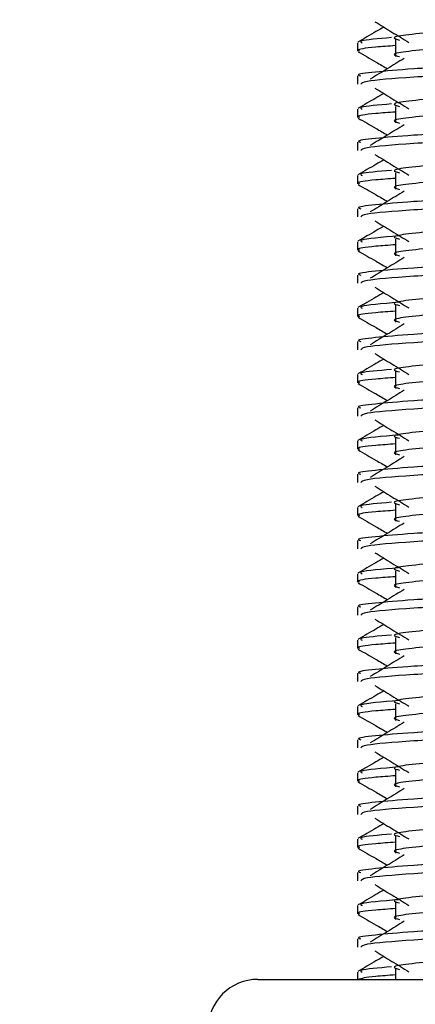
# Model space of a CAD drawing. Header units: millimetres. Extents: x 0 to 420, y 0 to 297.
# Tile 68 of 81: x 345.96 to 347.35, y 173.91 to 177.39. Entities that reach past the tile are written whole.
import ezdxf

# ---------------------------------------------------------------- set-up
doc = ezdxf.new("R2010")
doc.units = ezdxf.units.MM
doc.layers.add('QUOTE', color=174, linetype='Continuous')
doc.styles.add('SLDTEXTSTYLE3', font='TXT', dxfattribs={"width": 0.75})
doc.dimstyles.new('SLDDIMSTYLE0', dxfattribs={"dimtxt": 3, "dimasz": 3, "dimexe": 0, "dimexo": 0.0625, "dimgap": 0.75, "dimtad": 1, "dimlfac": 8.533318, "dimrnd": 1e-09, "dimzin": 12, "dimdsep": 46, "dimtxsty": 'SLDTEXTSTYLE3', "dimsah": 1, "dimcen": 0.09, "dimadec": 0, "dimazin": 3, "dimtfac": 1, "dimtdec": 3, "dimtofl": 0, "dimtmove": 0, "dimatfit": 3, "dimfxl": 0, "dimfrac": 2, "dimtolj": 1, "dimtzin": 12, "dimarcsym": 0})

# ---------------------------------------------------------------- blocks, each defined once
blk = doc.blocks.new('_D_2')
at = {"layer": 'QUOTE'}
for p, q in [((344.2266, 263.1924), (371.2515, 263.1924)), ((369.2515, 168.3759), (369.2515, 263.1924)), ((357.0659, 168.3759), (371.2515, 168.3759))]:
    blk.add_line(p, q, dxfattribs=at)
for points in [[(369.2515, 263.1924), (368.7515, 260.1924), (369.7515, 260.1924)], [(369.2515, 168.3759), (369.7515, 171.3759), (368.7515, 171.3759)]]:
    blk.add_solid(points, dxfattribs=at)
at = {"layer": 'QUOTE', "insert": (365.3843, 210.7966), "char_height": 3, "attachment_point": 1, "rotation": 90, "style": 'SLDTEXTSTYLE3'}
blk.add_mtext('809,1', dxfattribs=at)

msp = doc.modelspace()

# ---------------------------------------------------------------- linework, layer by layer
at = {"color": 7, "linetype": 'Continuous', "lineweight": 25}
for p, q in [((347.1485, 177.3082), (347.1485, 177.279)), ((347.2834, 177.3179), (347.2834, 177.2593)), ((347.1485, 177.1911), (347.1485, 177.1618)), ((347.1485, 177.0738), (347.1485, 177.0446)), ((347.2834, 177.0835), (347.2834, 177.0249)), ((347.1485, 176.9567), (347.1485, 176.9275)), ((347.1485, 176.8395), (347.1485, 176.8102)), ((347.2834, 176.8492), (347.2834, 176.7906)), ((347.1485, 176.7223), (347.1485, 176.6931)), ((347.2834, 176.6148), (347.2834, 176.5562)), ((347.1485, 176.6051), (347.1485, 176.5759)), ((347.1485, 176.4879), (347.1485, 176.4587)), ((347.1485, 176.3707), (347.1485, 176.3415)), ((347.2834, 176.3804), (347.2834, 176.3218)), ((347.1485, 176.2536), (347.1485, 176.2243)), ((347.1485, 176.1363), (347.1485, 176.1071)), ((347.2834, 176.146), (347.2834, 176.0874)), ((347.1485, 176.0192), (347.1485, 175.99)), ((347.1485, 175.902), (347.1485, 175.8727)), ((347.2834, 175.9117), (347.2834, 175.8531)), ((347.1485, 175.7848), (347.1485, 175.7556)), ((347.2834, 175.6773), (347.2834, 175.6187)), ((347.1485, 175.6676), (347.1485, 175.6384)), ((347.1485, 175.5504), (347.1485, 175.5212)), ((347.1485, 175.4332), (347.1485, 175.404)), ((347.2834, 175.4429), (347.2834, 175.3843)), ((347.1485, 175.3161), (347.1485, 175.2868)), ((347.1485, 175.1988), (347.1485, 175.1696)), ((347.2834, 175.2085), (347.2834, 175.1499)), ((347.1485, 175.0817), (347.1485, 175.0525)), ((347.1485, 174.9645), (347.1485, 174.9352)), ((347.2834, 174.9742), (347.2834, 174.9156)), ((347.1485, 174.8473), (347.1485, 174.8181)), ((347.2834, 174.7398), (347.2834, 174.6812)), ((347.1485, 174.7301), (347.1485, 174.7009)), ((347.1485, 174.6129), (347.1485, 174.5837)), ((347.1485, 174.4957), (347.1485, 174.4665)), ((347.2834, 174.5054), (347.2834, 174.4468)), ((347.1485, 174.3786), (347.1485, 174.3493)), ((347.1485, 174.2613), (347.1485, 174.2321)), ((347.2834, 174.271), (347.2834, 174.2124)), ((347.1485, 174.1442), (347.1485, 174.115)), ((347.1485, 174.027), (347.1485, 174.0009)), ((347.2834, 174.0367), (347.2834, 174.0009)), ((346.7969, 174.0009), (348.1978, 174.0009))]:
    msp.add_line(p, q, dxfattribs=at)
msp.add_arc((346.7969, 173.8251), 0.1758, 90, 180, dxfattribs=at)
for points, knots in [([(348.8823, 177.4372), (348.8832, 177.4359), (348.8875, 177.43), (348.7772, 177.4179), (348.5653, 177.4043), (348.2771, 177.3906), (347.9643, 177.3752), (347.668, 177.3622), (347.449, 177.3489), (347.3228, 177.3362), (347.2639, 177.3268), (347.2869, 177.3205), (347.2971, 177.3177)], [0, 0, 0, 0, 0.035107, 0.156135, 0.273953, 0.391653, 0.512699, 0.629093, 0.748412, 0.840135, 0.92875, 1, 1, 1, 1]), ([(347.2102, 177.3826), (347.2302, 177.3704), (347.2701, 177.3459), (347.31, 177.3214), (347.3299, 177.3092)], [0, 0, 0, 0, 0.500011, 1, 1, 1, 1]), ([(348.8826, 177.3815), (348.8852, 177.3793), (348.8929, 177.3725), (348.7788, 177.3594), (348.5648, 177.3457), (348.2773, 177.3321), (347.9642, 177.3166), (347.668, 177.3036), (347.449, 177.2903), (347.3228, 177.2776), (347.2639, 177.2682), (347.2869, 177.2619), (347.2971, 177.2591)], [0, 0, 0, 0, 0.059132, 0.177163, 0.292064, 0.406849, 0.524898, 0.638409, 0.754774, 0.844226, 0.930647, 1, 1, 1, 1]), ([(347.2416, 177.3634), (347.2323, 177.358), (347.2019, 177.3404), (347.1715, 177.3228), (347.1503, 177.3106)], [0, 0, 0, 0, 0.303338, 1, 1, 1, 1]), ([(349.0073, 177.3082), (349.0102, 177.306), (349.019, 177.2992), (348.8872, 177.2861), (348.6398, 177.2725), (348.3072, 177.2588), (347.9451, 177.2433), (347.6029, 177.2304), (347.3484, 177.2171), (347.2059, 177.2043), (347.1408, 177.1967), (347.1566, 177.1921), (347.1602, 177.1911)], [0, 0, 0, 0, 0.061077, 0.184512, 0.304677, 0.424721, 0.548174, 0.666888, 0.788581, 0.882129, 0.97251, 1, 1, 1, 1]), ([(347.2682, 177.3263), (347.2223, 177.3224), (347.1494, 177.3161), (347.1606, 177.3104), (347.1647, 177.3082)], [0, 0, 0, 0, 0.629852, 1, 1, 1, 1]), ([(347.1507, 177.2766), (347.1719, 177.2644), (347.2065, 177.2444), (347.2411, 177.2243), (347.2544, 177.2166)], [0, 0, 0, 0, 0.61317, 1, 1, 1, 1]), ([(347.2834, 177.2979), (347.2585, 177.2961), (347.1819, 177.2905), (347.1454, 177.2846), (347.1542, 177.28), (347.1563, 177.279)], [0, 0, 0, 0, 0.270543, 0.831179, 1, 1, 1, 1]), ([(349.0123, 177.2765), (349.0116, 177.275), (349.0086, 177.269), (348.8875, 177.2568), (348.6397, 177.2432), (348.3071, 177.2295), (347.9455, 177.214), (347.6016, 177.2011), (347.331, 177.1866), (347.1679, 177.1728), (347.1628, 177.1651), (347.1607, 177.1618)], [0, 0, 0, 0, 0.039912, 0.166158, 0.289058, 0.411836, 0.5381, 0.659517, 0.783982, 0.909693, 1, 1, 1, 1]), ([(347.3137, 177.2529), (347.2938, 177.2407), (347.2538, 177.2162), (347.2139, 177.1918), (347.194, 177.1795)], [0, 0, 0, 0, 0.49999, 1, 1, 1, 1]), ([(348.8823, 177.2028), (348.8832, 177.2015), (348.8875, 177.1956), (348.7772, 177.1836), (348.5653, 177.1699), (348.2771, 177.1563), (347.9643, 177.1408), (347.668, 177.1278), (347.449, 177.1145), (347.3228, 177.1018), (347.2639, 177.0925), (347.2869, 177.0861), (347.2971, 177.0833)], [0, 0, 0, 0, 0.035107, 0.156135, 0.273953, 0.391653, 0.512699, 0.629093, 0.748412, 0.840135, 0.92875, 1, 1, 1, 1]), ([(347.2102, 177.1482), (347.2302, 177.136), (347.2701, 177.1115), (347.31, 177.087), (347.3299, 177.0748)], [0, 0, 0, 0, 0.500011, 1, 1, 1, 1]), ([(348.8826, 177.1472), (348.8852, 177.1449), (348.8929, 177.1381), (348.7788, 177.125), (348.5648, 177.1113), (348.2773, 177.0977), (347.9642, 177.0822), (347.668, 177.0692), (347.449, 177.0559), (347.3228, 177.0432), (347.2639, 177.0339), (347.2869, 177.0276), (347.2971, 177.0247)], [0, 0, 0, 0, 0.059132, 0.177163, 0.292064, 0.406849, 0.524898, 0.638409, 0.754774, 0.844226, 0.930647, 1, 1, 1, 1]), ([(347.2416, 177.129), (347.2323, 177.1237), (347.2019, 177.106), (347.1715, 177.0884), (347.1503, 177.0762)], [0, 0, 0, 0, 0.303338, 1, 1, 1, 1]), ([(349.0073, 177.0738), (349.0102, 177.0716), (349.019, 177.0648), (348.8872, 177.0518), (348.6398, 177.0381), (348.3072, 177.0244), (347.9451, 177.009), (347.6029, 176.996), (347.3484, 176.9827), (347.2059, 176.97), (347.1408, 176.9623), (347.1566, 176.9577), (347.1602, 176.9567)], [0, 0, 0, 0, 0.0610772, 0.1845123, 0.3046768, 0.4247211, 0.5481742, 0.6668878, 0.7885815, 0.8821287, 0.9725098, 1, 1, 1, 1]), ([(347.2682, 177.0919), (347.2223, 177.088), (347.1494, 177.0817), (347.1606, 177.076), (347.1647, 177.0738)], [0, 0, 0, 0, 0.629852, 1, 1, 1, 1]), ([(347.1507, 177.0423), (347.1719, 177.03), (347.2065, 177.01), (347.2411, 176.99), (347.2544, 176.9822)], [0, 0, 0, 0, 0.61317, 1, 1, 1, 1]), ([(347.2834, 177.0636), (347.2585, 177.0617), (347.1819, 177.0561), (347.1454, 177.0502), (347.1542, 177.0457), (347.1563, 177.0446)], [0, 0, 0, 0, 0.270543, 0.831179, 1, 1, 1, 1]), ([(349.0123, 177.0421), (349.0116, 177.0406), (349.0086, 177.0346), (348.8875, 177.0224), (348.6397, 177.0088), (348.3071, 176.9951), (347.9455, 176.9797), (347.6016, 176.9667), (347.331, 176.9522), (347.1679, 176.9384), (347.1628, 176.9307), (347.1607, 176.9275)], [0, 0, 0, 0, 0.0399117, 0.1661575, 0.2890582, 0.4118359, 0.5381002, 0.6595169, 0.7839817, 0.9096926, 1, 1, 1, 1]), ([(347.3137, 177.0185), (347.2938, 177.0063), (347.2538, 176.9819), (347.2139, 176.9574), (347.194, 176.9452)], [0, 0, 0, 0, 0.49999, 1, 1, 1, 1]), ([(348.8823, 176.9685), (348.8832, 176.9671), (348.8875, 176.9613), (348.7772, 176.9492), (348.5653, 176.9355), (348.2771, 176.9219), (347.9643, 176.9064), (347.668, 176.8935), (347.449, 176.8802), (347.3228, 176.8674), (347.2639, 176.8581), (347.2869, 176.8518), (347.2971, 176.8489)], [0, 0, 0, 0, 0.035107, 0.156135, 0.273953, 0.391653, 0.512699, 0.629093, 0.748412, 0.840135, 0.92875, 1, 1, 1, 1]), ([(347.2416, 176.8946), (347.2323, 176.8893), (347.2019, 176.8717), (347.1715, 176.8541), (347.1503, 176.8418)], [0, 0, 0, 0, 0.303338, 1, 1, 1, 1]), ([(347.2102, 176.9138), (347.2302, 176.9016), (347.2701, 176.8771), (347.31, 176.8527), (347.3299, 176.8404)], [0, 0, 0, 0, 0.500011, 1, 1, 1, 1]), ([(348.8826, 176.9128), (348.8852, 176.9105), (348.8929, 176.9037), (348.7788, 176.8906), (348.5648, 176.8769), (348.2773, 176.8633), (347.9642, 176.8478), (347.668, 176.8349), (347.449, 176.8216), (347.3228, 176.8088), (347.2639, 176.7995), (347.2869, 176.7932), (347.2971, 176.7904)], [0, 0, 0, 0, 0.059132, 0.177163, 0.292064, 0.406849, 0.524898, 0.638409, 0.754774, 0.844226, 0.930647, 1, 1, 1, 1]), ([(347.2682, 176.8576), (347.2223, 176.8536), (347.1494, 176.8474), (347.1606, 176.8416), (347.1647, 176.8395)], [0, 0, 0, 0, 0.629852, 1, 1, 1, 1]), ([(349.0073, 176.8395), (349.0102, 176.8372), (349.019, 176.8304), (348.8872, 176.8174), (348.6398, 176.8037), (348.3072, 176.7901), (347.9451, 176.7746), (347.6029, 176.7616), (347.3484, 176.7483), (347.2059, 176.7356), (347.1408, 176.7279), (347.1566, 176.7234), (347.1602, 176.7223)], [0, 0, 0, 0, 0.0610772, 0.1845123, 0.3046768, 0.4247211, 0.5481742, 0.6668878, 0.7885815, 0.8821287, 0.9725098, 1, 1, 1, 1]), ([(347.2834, 176.8292), (347.2585, 176.8274), (347.1819, 176.8218), (347.1454, 176.8158), (347.1542, 176.8113), (347.1563, 176.8102)], [0, 0, 0, 0, 0.270543, 0.831179, 1, 1, 1, 1]), ([(347.1507, 176.8079), (347.1719, 176.7956), (347.2065, 176.7756), (347.2411, 176.7556), (347.2544, 176.7479)], [0, 0, 0, 0, 0.61317, 1, 1, 1, 1]), ([(349.0123, 176.8077), (349.0116, 176.8063), (349.0086, 176.8002), (348.8875, 176.7881), (348.6397, 176.7744), (348.3071, 176.7608), (347.9455, 176.7453), (347.6016, 176.7323), (347.331, 176.7178), (347.1679, 176.704), (347.1628, 176.6963), (347.1607, 176.6931)], [0, 0, 0, 0, 0.039912, 0.166158, 0.289058, 0.411836, 0.5381, 0.659517, 0.783982, 0.909693, 1, 1, 1, 1]), ([(347.3137, 176.7842), (347.2938, 176.7719), (347.2538, 176.7475), (347.2139, 176.723), (347.194, 176.7108)], [0, 0, 0, 0, 0.49999, 1, 1, 1, 1]), ([(348.8823, 176.7341), (348.8832, 176.7328), (348.8875, 176.7269), (348.7772, 176.7148), (348.5653, 176.7012), (348.2771, 176.6875), (347.9643, 176.6721), (347.668, 176.6591), (347.449, 176.6458), (347.3228, 176.6331), (347.2639, 176.6237), (347.2869, 176.6174), (347.2971, 176.6146)], [0, 0, 0, 0, 0.035107, 0.156135, 0.273953, 0.391653, 0.512699, 0.629093, 0.748412, 0.840135, 0.92875, 1, 1, 1, 1]), ([(347.2416, 176.6602), (347.2323, 176.6549), (347.2019, 176.6373), (347.1715, 176.6197), (347.1503, 176.6074)], [0, 0, 0, 0, 0.3033381, 1, 1, 1, 1]), ([(347.2102, 176.6795), (347.2302, 176.6672), (347.2701, 176.6428), (347.31, 176.6183), (347.3299, 176.6061)], [0, 0, 0, 0, 0.500011, 1, 1, 1, 1]), ([(348.8826, 176.6784), (348.8852, 176.6761), (348.8929, 176.6693), (348.7788, 176.6562), (348.5648, 176.6426), (348.2773, 176.6289), (347.9642, 176.6135), (347.668, 176.6005), (347.449, 176.5872), (347.3228, 176.5745), (347.2639, 176.5651), (347.2869, 176.5588), (347.2971, 176.556)], [0, 0, 0, 0, 0.059132, 0.177163, 0.292064, 0.406849, 0.524898, 0.638409, 0.754774, 0.844226, 0.930647, 1, 1, 1, 1]), ([(347.2935, 176.626), (347.2354, 176.6211), (347.1498, 176.6139), (347.1611, 176.6072), (347.1647, 176.6051)], [0, 0, 0, 0, 0.678995, 1, 1, 1, 1]), ([(349.0073, 176.6051), (349.0102, 176.6028), (349.019, 176.5961), (348.8872, 176.583), (348.6398, 176.5693), (348.3072, 176.5557), (347.9451, 176.5402), (347.6029, 176.5273), (347.3484, 176.514), (347.2059, 176.5012), (347.1408, 176.4935), (347.1566, 176.489), (347.1602, 176.4879)], [0, 0, 0, 0, 0.061077, 0.184512, 0.304677, 0.424721, 0.548174, 0.666888, 0.788581, 0.882129, 0.97251, 1, 1, 1, 1]), ([(347.2834, 176.5948), (347.2585, 176.593), (347.1819, 176.5874), (347.1454, 176.5814), (347.1542, 176.5769), (347.1563, 176.5759)], [0, 0, 0, 0, 0.270543, 0.831179, 1, 1, 1, 1]), ([(347.1507, 176.5735), (347.1719, 176.5612), (347.2065, 176.5412), (347.2411, 176.5212), (347.2544, 176.5135)], [0, 0, 0, 0, 0.61317, 1, 1, 1, 1]), ([(349.0123, 176.5734), (349.0116, 176.5719), (349.0086, 176.5658), (348.8875, 176.5537), (348.6397, 176.54), (348.3071, 176.5264), (347.9455, 176.5109), (347.6016, 176.498), (347.331, 176.4835), (347.1679, 176.4696), (347.1628, 176.4619), (347.1607, 176.4587)], [0, 0, 0, 0, 0.039912, 0.166158, 0.289058, 0.411836, 0.5381, 0.659517, 0.783982, 0.909693, 1, 1, 1, 1]), ([(347.3137, 176.5498), (347.2938, 176.5376), (347.2538, 176.5131), (347.2139, 176.4886), (347.194, 176.4764)], [0, 0, 0, 0, 0.49999, 1, 1, 1, 1]), ([(348.8823, 176.4997), (348.8832, 176.4984), (348.8875, 176.4925), (348.7772, 176.4804), (348.5653, 176.4668), (348.2771, 176.4531), (347.9643, 176.4377), (347.668, 176.4247), (347.449, 176.4114), (347.3228, 176.3987), (347.2639, 176.3893), (347.2869, 176.383), (347.2971, 176.3802)], [0, 0, 0, 0, 0.035107, 0.156135, 0.273953, 0.391653, 0.512699, 0.629093, 0.748412, 0.840135, 0.92875, 1, 1, 1, 1]), ([(347.2102, 176.4451), (347.2302, 176.4329), (347.2701, 176.4084), (347.31, 176.3839), (347.3299, 176.3717)], [0, 0, 0, 0, 0.500011, 1, 1, 1, 1]), ([(348.8826, 176.444), (348.8852, 176.4418), (348.8929, 176.435), (348.7788, 176.4219), (348.5648, 176.4082), (348.2773, 176.3946), (347.9642, 176.3791), (347.668, 176.3661), (347.449, 176.3528), (347.3228, 176.3401), (347.2639, 176.3307), (347.2869, 176.3244), (347.2971, 176.3216)], [0, 0, 0, 0, 0.059132, 0.177163, 0.292064, 0.406849, 0.524898, 0.638409, 0.754774, 0.844226, 0.930647, 1, 1, 1, 1]), ([(347.2416, 176.4259), (347.2323, 176.4205), (347.2019, 176.4029), (347.1715, 176.3853), (347.1503, 176.3731)], [0, 0, 0, 0, 0.3033381, 1, 1, 1, 1]), ([(349.0073, 176.3707), (349.0102, 176.3685), (349.019, 176.3617), (348.8872, 176.3486), (348.6398, 176.335), (348.3072, 176.3213), (347.9451, 176.3058), (347.6029, 176.2929), (347.3484, 176.2796), (347.2059, 176.2668), (347.1408, 176.2592), (347.1566, 176.2546), (347.1602, 176.2536)], [0, 0, 0, 0, 0.061077, 0.184512, 0.304677, 0.424721, 0.548174, 0.666888, 0.788581, 0.882129, 0.97251, 1, 1, 1, 1]), ([(347.2935, 176.3916), (347.2354, 176.3867), (347.1498, 176.3795), (347.1611, 176.3729), (347.1647, 176.3707)], [0, 0, 0, 0, 0.6789949, 1, 1, 1, 1]), ([(347.1507, 176.3391), (347.1719, 176.3269), (347.2065, 176.3069), (347.2411, 176.2868), (347.2544, 176.2791)], [0, 0, 0, 0, 0.61317, 1, 1, 1, 1]), ([(347.2834, 176.3604), (347.2585, 176.3586), (347.1819, 176.353), (347.1454, 176.3471), (347.1542, 176.3425), (347.1563, 176.3415)], [0, 0, 0, 0, 0.270543, 0.831179, 1, 1, 1, 1]), ([(349.0123, 176.339), (349.0116, 176.3375), (349.0086, 176.3315), (348.8875, 176.3193), (348.6397, 176.3057), (348.3071, 176.292), (347.9455, 176.2765), (347.6016, 176.2636), (347.331, 176.2491), (347.1679, 176.2353), (347.1628, 176.2276), (347.1607, 176.2243)], [0, 0, 0, 0, 0.0399117, 0.1661575, 0.2890582, 0.4118359, 0.5381002, 0.6595169, 0.7839817, 0.9096926, 1, 1, 1, 1]), ([(347.3137, 176.3154), (347.2938, 176.3032), (347.2538, 176.2787), (347.2139, 176.2543), (347.194, 176.242)], [0, 0, 0, 0, 0.49999, 1, 1, 1, 1]), ([(348.8823, 176.2653), (348.8832, 176.264), (348.8875, 176.2581), (348.7772, 176.2461), (348.5653, 176.2324), (348.2771, 176.2188), (347.9643, 176.2033), (347.668, 176.1903), (347.449, 176.177), (347.3228, 176.1643), (347.2639, 176.155), (347.2869, 176.1486), (347.2971, 176.1458)], [0, 0, 0, 0, 0.035107, 0.156135, 0.273953, 0.391653, 0.512699, 0.629093, 0.748412, 0.840135, 0.92875, 1, 1, 1, 1]), ([(347.2102, 176.2107), (347.2302, 176.1985), (347.2701, 176.174), (347.31, 176.1495), (347.3299, 176.1373)], [0, 0, 0, 0, 0.500011, 1, 1, 1, 1]), ([(348.8826, 176.2097), (348.8852, 176.2074), (348.8929, 176.2006), (348.7788, 176.1875), (348.5648, 176.1738), (348.2773, 176.1602), (347.9642, 176.1447), (347.668, 176.1317), (347.449, 176.1184), (347.3228, 176.1057), (347.2639, 176.0964), (347.2869, 176.09), (347.2971, 176.0872)], [0, 0, 0, 0, 0.059132, 0.177163, 0.292064, 0.406849, 0.524898, 0.638409, 0.754774, 0.844226, 0.930647, 1, 1, 1, 1]), ([(347.2416, 176.1915), (347.2323, 176.1862), (347.2019, 176.1685), (347.1715, 176.1509), (347.1503, 176.1387)], [0, 0, 0, 0, 0.3033381, 1, 1, 1, 1]), ([(349.0073, 176.1363), (349.0102, 176.1341), (349.019, 176.1273), (348.8872, 176.1143), (348.6398, 176.1006), (348.3072, 176.0869), (347.9451, 176.0715), (347.6029, 176.0585), (347.3484, 176.0452), (347.2059, 176.0325), (347.1408, 176.0248), (347.1566, 176.0202), (347.1602, 176.0192)], [0, 0, 0, 0, 0.0610772, 0.1845123, 0.3046768, 0.4247211, 0.5481742, 0.6668878, 0.7885815, 0.8821287, 0.9725098, 1, 1, 1, 1]), ([(347.2834, 176.1261), (347.2585, 176.1242), (347.1819, 176.1186), (347.1454, 176.1127), (347.1542, 176.1082), (347.1563, 176.1071)], [0, 0, 0, 0, 0.270543, 0.831179, 1, 1, 1, 1]), ([(347.2682, 176.1544), (347.2223, 176.1505), (347.1494, 176.1442), (347.1606, 176.1385), (347.1647, 176.1363)], [0, 0, 0, 0, 0.6298517, 1, 1, 1, 1]), ([(347.1507, 176.1048), (347.1719, 176.0925), (347.2065, 176.0725), (347.2411, 176.0525), (347.2544, 176.0447)], [0, 0, 0, 0, 0.61317, 1, 1, 1, 1]), ([(349.0123, 176.1046), (349.0116, 176.1031), (349.0086, 176.0971), (348.8875, 176.0849), (348.6397, 176.0713), (348.3071, 176.0576), (347.9455, 176.0422), (347.6016, 176.0292), (347.331, 176.0147), (347.1679, 176.0009), (347.1628, 175.9932), (347.1607, 175.99)], [0, 0, 0, 0, 0.0399117, 0.1661575, 0.2890582, 0.4118359, 0.5381002, 0.6595169, 0.7839817, 0.9096926, 1, 1, 1, 1]), ([(347.3137, 176.081), (347.2938, 176.0688), (347.2538, 176.0443), (347.2139, 176.0199), (347.194, 176.0077)], [0, 0, 0, 0, 0.49999, 1, 1, 1, 1]), ([(348.8823, 176.031), (348.8832, 176.0296), (348.8875, 176.0238), (348.7772, 176.0117), (348.5653, 175.998), (348.2771, 175.9844), (347.9643, 175.9689), (347.668, 175.956), (347.449, 175.9427), (347.3228, 175.9299), (347.2639, 175.9206), (347.2869, 175.9143), (347.2971, 175.9114)], [0, 0, 0, 0, 0.035107, 0.156135, 0.273953, 0.391653, 0.512699, 0.629093, 0.748412, 0.840135, 0.92875, 1, 1, 1, 1]), ([(347.2416, 175.9571), (347.2323, 175.9518), (347.2019, 175.9342), (347.1715, 175.9166), (347.1503, 175.9043)], [0, 0, 0, 0, 0.303338, 1, 1, 1, 1]), ([(347.2102, 175.9763), (347.2302, 175.9641), (347.2701, 175.9396), (347.31, 175.9152), (347.3299, 175.9029)], [0, 0, 0, 0, 0.500011, 1, 1, 1, 1]), ([(348.8826, 175.9753), (348.8852, 175.973), (348.8929, 175.9662), (348.7788, 175.9531), (348.5648, 175.9394), (348.2773, 175.9258), (347.9642, 175.9103), (347.668, 175.8974), (347.449, 175.8841), (347.3228, 175.8713), (347.2639, 175.862), (347.2869, 175.8557), (347.2971, 175.8529)], [0, 0, 0, 0, 0.059132, 0.1771634, 0.2920638, 0.4068492, 0.5248979, 0.6384095, 0.7547738, 0.8442256, 0.9306466, 1, 1, 1, 1]), ([(347.2935, 175.9229), (347.2354, 175.918), (347.1498, 175.9108), (347.1611, 175.9041), (347.1647, 175.902)], [0, 0, 0, 0, 0.6789949, 1, 1, 1, 1]), ([(349.0073, 175.902), (349.0102, 175.8997), (349.019, 175.8929), (348.8872, 175.8799), (348.6398, 175.8662), (348.3072, 175.8526), (347.9451, 175.8371), (347.6029, 175.8241), (347.3484, 175.8108), (347.2059, 175.7981), (347.1408, 175.7904), (347.1566, 175.7859), (347.1602, 175.7848)], [0, 0, 0, 0, 0.0610772, 0.1845123, 0.3046768, 0.4247211, 0.5481742, 0.6668878, 0.7885815, 0.8821287, 0.9725098, 1, 1, 1, 1]), ([(347.2834, 175.8917), (347.2585, 175.8899), (347.1819, 175.8843), (347.1454, 175.8783), (347.1542, 175.8738), (347.1563, 175.8727)], [0, 0, 0, 0, 0.270543, 0.831179, 1, 1, 1, 1]), ([(347.1507, 175.8704), (347.1719, 175.8581), (347.2065, 175.8381), (347.2411, 175.8181), (347.2544, 175.8104)], [0, 0, 0, 0, 0.61317, 1, 1, 1, 1]), ([(349.0123, 175.8702), (349.0116, 175.8688), (349.0086, 175.8627), (348.8875, 175.8506), (348.6397, 175.8369), (348.3071, 175.8233), (347.9455, 175.8078), (347.6016, 175.7948), (347.331, 175.7803), (347.1679, 175.7665), (347.1628, 175.7588), (347.1607, 175.7556)], [0, 0, 0, 0, 0.0399117, 0.1661575, 0.2890582, 0.4118359, 0.5381002, 0.6595169, 0.7839817, 0.9096926, 1, 1, 1, 1]), ([(347.3137, 175.8467), (347.2938, 175.8344), (347.2538, 175.81), (347.2139, 175.7855), (347.194, 175.7733)], [0, 0, 0, 0, 0.49999, 1, 1, 1, 1]), ([(348.8823, 175.7966), (348.8832, 175.7953), (348.8875, 175.7894), (348.7772, 175.7773), (348.5653, 175.7637), (348.2771, 175.75), (347.9643, 175.7346), (347.668, 175.7216), (347.449, 175.7083), (347.3228, 175.6956), (347.2639, 175.6862), (347.2869, 175.6799), (347.2971, 175.6771)], [0, 0, 0, 0, 0.035107, 0.156135, 0.273953, 0.391653, 0.512699, 0.629093, 0.748412, 0.840135, 0.92875, 1, 1, 1, 1]), ([(347.2416, 175.7227), (347.2323, 175.7174), (347.2019, 175.6998), (347.1715, 175.6822), (347.1503, 175.6699)], [0, 0, 0, 0, 0.303338, 1, 1, 1, 1]), ([(347.2102, 175.742), (347.2302, 175.7297), (347.2701, 175.7053), (347.31, 175.6808), (347.3299, 175.6686)], [0, 0, 0, 0, 0.500011, 1, 1, 1, 1]), ([(348.8826, 175.7409), (348.8852, 175.7386), (348.8929, 175.7318), (348.7788, 175.7187), (348.5648, 175.7051), (348.2773, 175.6914), (347.9642, 175.676), (347.668, 175.663), (347.449, 175.6497), (347.3228, 175.637), (347.2639, 175.6276), (347.2869, 175.6213), (347.2971, 175.6185)], [0, 0, 0, 0, 0.059132, 0.1771634, 0.2920638, 0.4068492, 0.5248979, 0.6384095, 0.7547738, 0.8442256, 0.9306466, 1, 1, 1, 1]), ([(347.2682, 175.6857), (347.2223, 175.6817), (347.1494, 175.6755), (347.1606, 175.6697), (347.1647, 175.6676)], [0, 0, 0, 0, 0.6298517, 1, 1, 1, 1]), ([(349.0073, 175.6676), (349.0102, 175.6653), (349.019, 175.6586), (348.8872, 175.6455), (348.6398, 175.6318), (348.3072, 175.6182), (347.9451, 175.6027), (347.6029, 175.5898), (347.3484, 175.5765), (347.2059, 175.5637), (347.1408, 175.556), (347.1566, 175.5515), (347.1602, 175.5504)], [0, 0, 0, 0, 0.0610772, 0.1845123, 0.3046768, 0.4247211, 0.5481742, 0.6668878, 0.7885815, 0.8821287, 0.9725098, 1, 1, 1, 1]), ([(347.2834, 175.6573), (347.2585, 175.6555), (347.1819, 175.6499), (347.1454, 175.6439), (347.1542, 175.6394), (347.1563, 175.6384)], [0, 0, 0, 0, 0.270543, 0.831179, 1, 1, 1, 1]), ([(347.1507, 175.636), (347.1719, 175.6237), (347.2065, 175.6037), (347.2411, 175.5837), (347.2544, 175.576)], [0, 0, 0, 0, 0.6131696, 1, 1, 1, 1]), ([(349.0123, 175.6358), (349.0116, 175.6344), (349.0086, 175.6283), (348.8875, 175.6162), (348.6397, 175.6025), (348.3071, 175.5889), (347.9455, 175.5734), (347.6016, 175.5605), (347.331, 175.546), (347.1679, 175.5321), (347.1628, 175.5244), (347.1607, 175.5212)], [0, 0, 0, 0, 0.0399117, 0.1661575, 0.2890582, 0.4118359, 0.5381002, 0.6595169, 0.7839817, 0.9096926, 1, 1, 1, 1]), ([(347.3137, 175.6123), (347.2938, 175.6001), (347.2538, 175.5756), (347.2139, 175.5511), (347.194, 175.5389)], [0, 0, 0, 0, 0.49999, 1, 1, 1, 1]), ([(348.8823, 175.5622), (348.8832, 175.5609), (348.8875, 175.555), (348.7772, 175.5429), (348.5653, 175.5293), (348.2771, 175.5156), (347.9643, 175.5002), (347.668, 175.4872), (347.449, 175.4739), (347.3228, 175.4612), (347.2639, 175.4518), (347.2869, 175.4455), (347.2971, 175.4427)], [0, 0, 0, 0, 0.035107, 0.156135, 0.273953, 0.391653, 0.512699, 0.629093, 0.748412, 0.840135, 0.92875, 1, 1, 1, 1]), ([(347.2102, 175.5076), (347.2302, 175.4954), (347.2701, 175.4709), (347.31, 175.4464), (347.3299, 175.4342)], [0, 0, 0, 0, 0.500011, 1, 1, 1, 1]), ([(348.8826, 175.5065), (348.8852, 175.5043), (348.8929, 175.4975), (348.7788, 175.4844), (348.5648, 175.4707), (348.2773, 175.4571), (347.9642, 175.4416), (347.668, 175.4286), (347.449, 175.4153), (347.3228, 175.4026), (347.2639, 175.3932), (347.2869, 175.3869), (347.2971, 175.3841)], [0, 0, 0, 0, 0.059132, 0.1771634, 0.2920638, 0.4068492, 0.5248979, 0.6384095, 0.7547738, 0.8442256, 0.9306466, 1, 1, 1, 1]), ([(347.2416, 175.4884), (347.2323, 175.483), (347.2019, 175.4654), (347.1715, 175.4478), (347.1503, 175.4356)], [0, 0, 0, 0, 0.303338, 1, 1, 1, 1]), ([(349.0073, 175.4332), (349.0102, 175.431), (349.019, 175.4242), (348.8872, 175.4111), (348.6398, 175.3974), (348.3072, 175.3838), (347.9451, 175.3683), (347.6029, 175.3554), (347.3484, 175.3421), (347.2059, 175.3293), (347.1408, 175.3217), (347.1566, 175.3171), (347.1602, 175.3161)], [0, 0, 0, 0, 0.0610772, 0.1845123, 0.3046768, 0.4247211, 0.5481742, 0.6668878, 0.7885815, 0.8821287, 0.9725098, 1, 1, 1, 1]), ([(347.2935, 175.4541), (347.2354, 175.4492), (347.1498, 175.442), (347.1611, 175.4354), (347.1647, 175.4332)], [0, 0, 0, 0, 0.6789949, 1, 1, 1, 1]), ([(347.1507, 175.4016), (347.1719, 175.3894), (347.2065, 175.3694), (347.2411, 175.3493), (347.2544, 175.3416)], [0, 0, 0, 0, 0.61317, 1, 1, 1, 1]), ([(347.2834, 175.4229), (347.2585, 175.4211), (347.1819, 175.4155), (347.1454, 175.4096), (347.1542, 175.405), (347.1563, 175.404)], [0, 0, 0, 0, 0.270543, 0.831179, 1, 1, 1, 1]), ([(349.0123, 175.4015), (349.0116, 175.4), (349.0086, 175.394), (348.8875, 175.3818), (348.6397, 175.3682), (348.3071, 175.3545), (347.9455, 175.339), (347.6016, 175.3261), (347.331, 175.3116), (347.1679, 175.2978), (347.1628, 175.2901), (347.1607, 175.2868)], [0, 0, 0, 0, 0.039912, 0.166158, 0.289058, 0.411836, 0.5381, 0.659517, 0.783982, 0.909693, 1, 1, 1, 1]), ([(347.3137, 175.3779), (347.2938, 175.3657), (347.2538, 175.3412), (347.2139, 175.3168), (347.194, 175.3045)], [0, 0, 0, 0, 0.49999, 1, 1, 1, 1]), ([(348.8823, 175.3278), (348.8832, 175.3265), (348.8875, 175.3206), (348.7772, 175.3086), (348.5653, 175.2949), (348.2771, 175.2813), (347.9643, 175.2658), (347.668, 175.2528), (347.449, 175.2395), (347.3228, 175.2268), (347.2639, 175.2174), (347.2869, 175.2111), (347.2971, 175.2083)], [0, 0, 0, 0, 0.035107, 0.156135, 0.273953, 0.391653, 0.512699, 0.629093, 0.748412, 0.840135, 0.92875, 1, 1, 1, 1]), ([(347.2102, 175.2732), (347.2302, 175.261), (347.2701, 175.2365), (347.31, 175.212), (347.3299, 175.1998)], [0, 0, 0, 0, 0.500011, 1, 1, 1, 1]), ([(348.8826, 175.2722), (348.8852, 175.2699), (348.8929, 175.2631), (348.7788, 175.25), (348.5648, 175.2363), (348.2773, 175.2227), (347.9642, 175.2072), (347.668, 175.1942), (347.449, 175.1809), (347.3228, 175.1682), (347.2639, 175.1589), (347.2869, 175.1525), (347.2971, 175.1497)], [0, 0, 0, 0, 0.059132, 0.177163, 0.292064, 0.406849, 0.524898, 0.638409, 0.754774, 0.844226, 0.930647, 1, 1, 1, 1]), ([(347.2416, 175.254), (347.2323, 175.2487), (347.2019, 175.231), (347.1715, 175.2134), (347.1503, 175.2012)], [0, 0, 0, 0, 0.303338, 1, 1, 1, 1]), ([(349.0073, 175.1988), (349.0102, 175.1966), (349.019, 175.1898), (348.8872, 175.1768), (348.6398, 175.1631), (348.3072, 175.1494), (347.9451, 175.134), (347.6029, 175.121), (347.3484, 175.1077), (347.2059, 175.095), (347.1408, 175.0873), (347.1566, 175.0827), (347.1602, 175.0817)], [0, 0, 0, 0, 0.061077, 0.184512, 0.304677, 0.424721, 0.548174, 0.666888, 0.788581, 0.882129, 0.97251, 1, 1, 1, 1]), ([(347.2834, 175.1886), (347.2585, 175.1867), (347.1819, 175.1811), (347.1454, 175.1752), (347.1542, 175.1707), (347.1563, 175.1696)], [0, 0, 0, 0, 0.270543, 0.831179, 1, 1, 1, 1]), ([(347.2682, 175.2169), (347.2223, 175.213), (347.1494, 175.2067), (347.1606, 175.201), (347.1647, 175.1988)], [0, 0, 0, 0, 0.629852, 1, 1, 1, 1]), ([(347.1507, 175.1673), (347.1719, 175.155), (347.2065, 175.135), (347.2411, 175.115), (347.2544, 175.1072)], [0, 0, 0, 0, 0.61317, 1, 1, 1, 1]), ([(349.0123, 175.1671), (349.0116, 175.1656), (349.0086, 175.1596), (348.8875, 175.1474), (348.6397, 175.1338), (348.3071, 175.1201), (347.9455, 175.1047), (347.6016, 175.0917), (347.331, 175.0772), (347.1679, 175.0634), (347.1628, 175.0557), (347.1607, 175.0525)], [0, 0, 0, 0, 0.039912, 0.166158, 0.289058, 0.411836, 0.5381, 0.659517, 0.783982, 0.909693, 1, 1, 1, 1]), ([(347.3137, 175.1435), (347.2938, 175.1313), (347.2538, 175.1068), (347.2139, 175.0824), (347.194, 175.0702)], [0, 0, 0, 0, 0.49999, 1, 1, 1, 1]), ([(348.8823, 175.0935), (348.8832, 175.0921), (348.8875, 175.0863), (348.7772, 175.0742), (348.5653, 175.0605), (348.2771, 175.0469), (347.9643, 175.0314), (347.668, 175.0185), (347.449, 175.0052), (347.3228, 174.9924), (347.2639, 174.9831), (347.2869, 174.9768), (347.2971, 174.9739)], [0, 0, 0, 0, 0.035107, 0.156135, 0.273953, 0.391653, 0.512699, 0.629093, 0.748412, 0.840135, 0.92875, 1, 1, 1, 1]), ([(347.2416, 175.0196), (347.2323, 175.0143), (347.2019, 174.9967), (347.1715, 174.9791), (347.1503, 174.9668)], [0, 0, 0, 0, 0.303338, 1, 1, 1, 1]), ([(347.2102, 175.0388), (347.2302, 175.0266), (347.2701, 175.0021), (347.31, 174.9777), (347.3299, 174.9654)], [0, 0, 0, 0, 0.500011, 1, 1, 1, 1]), ([(348.8826, 175.0378), (348.8852, 175.0355), (348.8929, 175.0287), (348.7788, 175.0156), (348.5648, 175.0019), (348.2773, 174.9883), (347.9642, 174.9728), (347.668, 174.9599), (347.449, 174.9466), (347.3228, 174.9338), (347.2639, 174.9245), (347.2869, 174.9182), (347.2971, 174.9154)], [0, 0, 0, 0, 0.059132, 0.1771634, 0.2920638, 0.4068492, 0.5248979, 0.6384095, 0.7547738, 0.8442256, 0.9306466, 1, 1, 1, 1]), ([(347.2935, 174.9854), (347.2354, 174.9805), (347.1498, 174.9733), (347.1611, 174.9666), (347.1647, 174.9645)], [0, 0, 0, 0, 0.678995, 1, 1, 1, 1]), ([(349.0073, 174.9645), (349.0102, 174.9622), (349.019, 174.9554), (348.8872, 174.9424), (348.6398, 174.9287), (348.3072, 174.9151), (347.9451, 174.8996), (347.6029, 174.8866), (347.3484, 174.8733), (347.2059, 174.8606), (347.1408, 174.8529), (347.1566, 174.8484), (347.1602, 174.8473)], [0, 0, 0, 0, 0.061077, 0.184512, 0.304677, 0.424721, 0.548174, 0.666888, 0.788581, 0.882129, 0.97251, 1, 1, 1, 1]), ([(347.2834, 174.9542), (347.2585, 174.9524), (347.1819, 174.9468), (347.1454, 174.9408), (347.1542, 174.9363), (347.1563, 174.9352)], [0, 0, 0, 0, 0.270543, 0.831179, 1, 1, 1, 1]), ([(347.1507, 174.9329), (347.1719, 174.9206), (347.2065, 174.9006), (347.2411, 174.8806), (347.2544, 174.8728)], [0, 0, 0, 0, 0.61317, 1, 1, 1, 1]), ([(349.0123, 174.9327), (349.0116, 174.9313), (349.0086, 174.9252), (348.8875, 174.9131), (348.6397, 174.8994), (348.3071, 174.8858), (347.9455, 174.8703), (347.6016, 174.8573), (347.331, 174.8428), (347.1679, 174.829), (347.1628, 174.8213), (347.1607, 174.8181)], [0, 0, 0, 0, 0.039912, 0.166158, 0.289058, 0.411836, 0.5381, 0.659517, 0.783982, 0.909693, 1, 1, 1, 1]), ([(347.3137, 174.9092), (347.2938, 174.8969), (347.2538, 174.8725), (347.2139, 174.848), (347.194, 174.8358)], [0, 0, 0, 0, 0.49999, 1, 1, 1, 1]), ([(348.8823, 174.8591), (348.8832, 174.8578), (348.8875, 174.8519), (348.7772, 174.8398), (348.5653, 174.8262), (348.2771, 174.8125), (347.9643, 174.7971), (347.668, 174.7841), (347.449, 174.7708), (347.3228, 174.7581), (347.2639, 174.7487), (347.2869, 174.7424), (347.2971, 174.7396)], [0, 0, 0, 0, 0.035107, 0.156135, 0.273953, 0.391653, 0.512699, 0.629093, 0.748412, 0.840135, 0.92875, 1, 1, 1, 1]), ([(347.2102, 174.8045), (347.2302, 174.7922), (347.2701, 174.7678), (347.31, 174.7433), (347.3299, 174.7311)], [0, 0, 0, 0, 0.500011, 1, 1, 1, 1]), ([(347.2416, 174.7852), (347.2323, 174.7799), (347.2019, 174.7623), (347.1715, 174.7447), (347.1503, 174.7324)], [0, 0, 0, 0, 0.303338, 1, 1, 1, 1]), ([(348.8826, 174.8034), (348.8852, 174.8011), (348.8929, 174.7943), (348.7788, 174.7812), (348.5648, 174.7676), (348.2773, 174.7539), (347.9642, 174.7385), (347.668, 174.7255), (347.449, 174.7122), (347.3228, 174.6995), (347.2639, 174.6901), (347.2869, 174.6838), (347.2971, 174.681)], [0, 0, 0, 0, 0.059132, 0.1771634, 0.2920638, 0.4068492, 0.5248979, 0.6384095, 0.7547738, 0.8442256, 0.9306466, 1, 1, 1, 1]), ([(347.2935, 174.751), (347.2354, 174.7461), (347.1498, 174.7389), (347.1611, 174.7322), (347.1647, 174.7301)], [0, 0, 0, 0, 0.678995, 1, 1, 1, 1]), ([(349.0073, 174.7301), (349.0102, 174.7278), (349.019, 174.7211), (348.8872, 174.708), (348.6398, 174.6943), (348.3072, 174.6807), (347.9451, 174.6652), (347.6029, 174.6522), (347.3484, 174.6389), (347.2059, 174.6262), (347.1408, 174.6185), (347.1566, 174.614), (347.1602, 174.6129)], [0, 0, 0, 0, 0.061077, 0.184512, 0.304677, 0.424721, 0.548174, 0.666888, 0.788581, 0.882129, 0.97251, 1, 1, 1, 1]), ([(347.2834, 174.7198), (347.2585, 174.718), (347.1819, 174.7124), (347.1454, 174.7064), (347.1542, 174.7019), (347.1563, 174.7009)], [0, 0, 0, 0, 0.270543, 0.831179, 1, 1, 1, 1]), ([(347.1507, 174.6985), (347.1719, 174.6862), (347.2065, 174.6662), (347.2411, 174.6462), (347.2544, 174.6385)], [0, 0, 0, 0, 0.61317, 1, 1, 1, 1]), ([(349.0123, 174.6983), (349.0116, 174.6969), (349.0086, 174.6908), (348.8875, 174.6787), (348.6397, 174.665), (348.3071, 174.6514), (347.9455, 174.6359), (347.6016, 174.623), (347.331, 174.6085), (347.1679, 174.5946), (347.1628, 174.5869), (347.1607, 174.5837)], [0, 0, 0, 0, 0.0399117, 0.1661575, 0.2890582, 0.4118359, 0.5381002, 0.6595169, 0.7839817, 0.9096926, 1, 1, 1, 1]), ([(347.3137, 174.6748), (347.2938, 174.6626), (347.2538, 174.6381), (347.2139, 174.6136), (347.194, 174.6014)], [0, 0, 0, 0, 0.49999, 1, 1, 1, 1]), ([(348.8823, 174.6247), (348.8832, 174.6234), (348.8875, 174.6175), (348.7772, 174.6054), (348.5653, 174.5918), (348.2771, 174.5781), (347.9643, 174.5627), (347.668, 174.5497), (347.449, 174.5364), (347.3228, 174.5237), (347.2639, 174.5143), (347.2869, 174.508), (347.2971, 174.5052)], [0, 0, 0, 0, 0.035107, 0.156135, 0.273953, 0.391653, 0.512699, 0.629093, 0.748412, 0.840135, 0.92875, 1, 1, 1, 1]), ([(347.2102, 174.5701), (347.2302, 174.5578), (347.2701, 174.5334), (347.31, 174.5089), (347.3299, 174.4967)], [0, 0, 0, 0, 0.500011, 1, 1, 1, 1]), ([(348.8826, 174.569), (348.8852, 174.5668), (348.8929, 174.56), (348.7788, 174.5469), (348.5648, 174.5332), (348.2773, 174.5196), (347.9642, 174.5041), (347.668, 174.4911), (347.449, 174.4778), (347.3228, 174.4651), (347.2639, 174.4557), (347.2869, 174.4494), (347.2971, 174.4466)], [0, 0, 0, 0, 0.059132, 0.177163, 0.292064, 0.406849, 0.524898, 0.638409, 0.754774, 0.844226, 0.930647, 1, 1, 1, 1]), ([(347.2416, 174.5509), (347.2323, 174.5455), (347.2019, 174.5279), (347.1715, 174.5103), (347.1503, 174.4981)], [0, 0, 0, 0, 0.303338, 1, 1, 1, 1]), ([(349.0073, 174.4957), (349.0102, 174.4935), (349.019, 174.4867), (348.8872, 174.4736), (348.6398, 174.4599), (348.3072, 174.4463), (347.9451, 174.4308), (347.6029, 174.4179), (347.3484, 174.4046), (347.2059, 174.3918), (347.1408, 174.3842), (347.1566, 174.3796), (347.1602, 174.3786)], [0, 0, 0, 0, 0.061077, 0.184512, 0.304677, 0.424721, 0.548174, 0.666888, 0.788581, 0.882129, 0.97251, 1, 1, 1, 1]), ([(347.2682, 174.5138), (347.2223, 174.5099), (347.1494, 174.5036), (347.1606, 174.4978), (347.1647, 174.4957)], [0, 0, 0, 0, 0.629852, 1, 1, 1, 1]), ([(347.1507, 174.4641), (347.1719, 174.4519), (347.2065, 174.4319), (347.2411, 174.4118), (347.2544, 174.4041)], [0, 0, 0, 0, 0.61317, 1, 1, 1, 1]), ([(347.2834, 174.4854), (347.2585, 174.4836), (347.1819, 174.478), (347.1454, 174.4721), (347.1542, 174.4675), (347.1563, 174.4665)], [0, 0, 0, 0, 0.270543, 0.831179, 1, 1, 1, 1]), ([(349.0123, 174.464), (349.0116, 174.4625), (349.0086, 174.4565), (348.8875, 174.4443), (348.6397, 174.4307), (348.3071, 174.417), (347.9455, 174.4015), (347.6016, 174.3886), (347.331, 174.3741), (347.1679, 174.3602), (347.1628, 174.3526), (347.1607, 174.3493)], [0, 0, 0, 0, 0.039912, 0.166158, 0.289058, 0.411836, 0.5381, 0.659517, 0.783982, 0.909693, 1, 1, 1, 1]), ([(347.3137, 174.4404), (347.2938, 174.4282), (347.2538, 174.4037), (347.2139, 174.3793), (347.194, 174.367)], [0, 0, 0, 0, 0.49999, 1, 1, 1, 1]), ([(348.8823, 174.3903), (348.8832, 174.389), (348.8875, 174.3831), (348.7772, 174.3711), (348.5653, 174.3574), (348.2771, 174.3438), (347.9643, 174.3283), (347.668, 174.3153), (347.449, 174.302), (347.3228, 174.2893), (347.2639, 174.2799), (347.2869, 174.2736), (347.2971, 174.2708)], [0, 0, 0, 0, 0.035107, 0.156135, 0.273953, 0.391653, 0.512699, 0.629093, 0.748412, 0.840135, 0.92875, 1, 1, 1, 1]), ([(347.2102, 174.3357), (347.2302, 174.3235), (347.2701, 174.299), (347.31, 174.2745), (347.3299, 174.2623)], [0, 0, 0, 0, 0.500011, 1, 1, 1, 1]), ([(348.8826, 174.3347), (348.8852, 174.3324), (348.8929, 174.3256), (348.7788, 174.3125), (348.5648, 174.2988), (348.2773, 174.2852), (347.9642, 174.2697), (347.668, 174.2567), (347.449, 174.2434), (347.3228, 174.2307), (347.2639, 174.2214), (347.2869, 174.215), (347.2971, 174.2122)], [0, 0, 0, 0, 0.059132, 0.177163, 0.292064, 0.406849, 0.524898, 0.638409, 0.754774, 0.844226, 0.930647, 1, 1, 1, 1]), ([(347.2416, 174.3165), (347.2323, 174.3112), (347.2019, 174.2935), (347.1715, 174.2759), (347.1503, 174.2637)], [0, 0, 0, 0, 0.3033381, 1, 1, 1, 1]), ([(349.0073, 174.2613), (349.0102, 174.2591), (349.019, 174.2523), (348.8872, 174.2392), (348.6398, 174.2256), (348.3072, 174.2119), (347.9451, 174.1965), (347.6029, 174.1835), (347.3484, 174.1702), (347.2059, 174.1575), (347.1408, 174.1498), (347.1566, 174.1452), (347.1602, 174.1442)], [0, 0, 0, 0, 0.061077, 0.184512, 0.304677, 0.424721, 0.548174, 0.666888, 0.788581, 0.882129, 0.97251, 1, 1, 1, 1]), ([(347.2834, 174.2511), (347.2585, 174.2492), (347.1819, 174.2436), (347.1454, 174.2377), (347.1542, 174.2332), (347.1563, 174.2321)], [0, 0, 0, 0, 0.270543, 0.831179, 1, 1, 1, 1]), ([(347.2935, 174.2822), (347.2354, 174.2773), (347.1498, 174.2701), (347.1611, 174.2635), (347.1647, 174.2613)], [0, 0, 0, 0, 0.678995, 1, 1, 1, 1]), ([(347.1507, 174.2298), (347.1719, 174.2175), (347.2065, 174.1975), (347.2411, 174.1775), (347.2544, 174.1697)], [0, 0, 0, 0, 0.61317, 1, 1, 1, 1]), ([(349.0123, 174.2296), (349.0116, 174.2281), (349.0086, 174.2221), (348.8875, 174.2099), (348.6397, 174.1963), (348.3071, 174.1826), (347.9455, 174.1672), (347.6016, 174.1542), (347.331, 174.1397), (347.1679, 174.1259), (347.1628, 174.1182), (347.1607, 174.115)], [0, 0, 0, 0, 0.039912, 0.166158, 0.289058, 0.411836, 0.5381, 0.659517, 0.783982, 0.909693, 1, 1, 1, 1]), ([(347.3137, 174.206), (347.2938, 174.1938), (347.2538, 174.1693), (347.2139, 174.1449), (347.194, 174.1326)], [0, 0, 0, 0, 0.49999, 1, 1, 1, 1]), ([(348.8823, 174.156), (348.8832, 174.1546), (348.8875, 174.1487), (348.7772, 174.1367), (348.5653, 174.123), (348.2771, 174.1094), (347.9643, 174.0939), (347.668, 174.081), (347.449, 174.0677), (347.3228, 174.0549), (347.2639, 174.0456), (347.2869, 174.0393), (347.2971, 174.0364)], [0, 0, 0, 0, 0.035107, 0.156135, 0.273953, 0.391653, 0.512699, 0.629093, 0.748412, 0.840135, 0.92875, 1, 1, 1, 1]), ([(347.2416, 174.0821), (347.2323, 174.0768), (347.2019, 174.0592), (347.1715, 174.0416), (347.1503, 174.0293)], [0, 0, 0, 0, 0.303338, 1, 1, 1, 1]), ([(347.2102, 174.1013), (347.2302, 174.0891), (347.2701, 174.0646), (347.31, 174.0402), (347.3299, 174.0279)], [0, 0, 0, 0, 0.500011, 1, 1, 1, 1]), ([(347.2682, 174.045), (347.2223, 174.0411), (347.1494, 174.0349), (347.1606, 174.0291), (347.1647, 174.027)], [0, 0, 0, 0, 0.629852, 1, 1, 1, 1]), ([(347.2834, 174.0167), (347.258, 174.0149), (347.1797, 174.0093), (347.1632, 174.0042), (347.152, 174.0009)], [0, 0, 0, 0, 0.325493, 1, 1, 1, 1])]:
    msp.add_open_spline(points, degree=3, knots=knots, dxfattribs=at)

# ---------------------------------------------------------------- dimensions: what is measured, and where the dimension line sits
at = {"layer": 'QUOTE'}
dim = msp.add_linear_dim(base=(369.2515, 263.1924), p1=(355.0659, 168.3759), p2=(342.2266, 263.1924), angle=90, dimstyle='SLDDIMSTYLE0', dxfattribs=at)
dim.commit()
dim.dimension.update_dxf_attribs({"geometry": '_D_2', "text_midpoint": (369.2515, 215.7841), "dimtype": 160})

doc.saveas('drawing.dxf')
